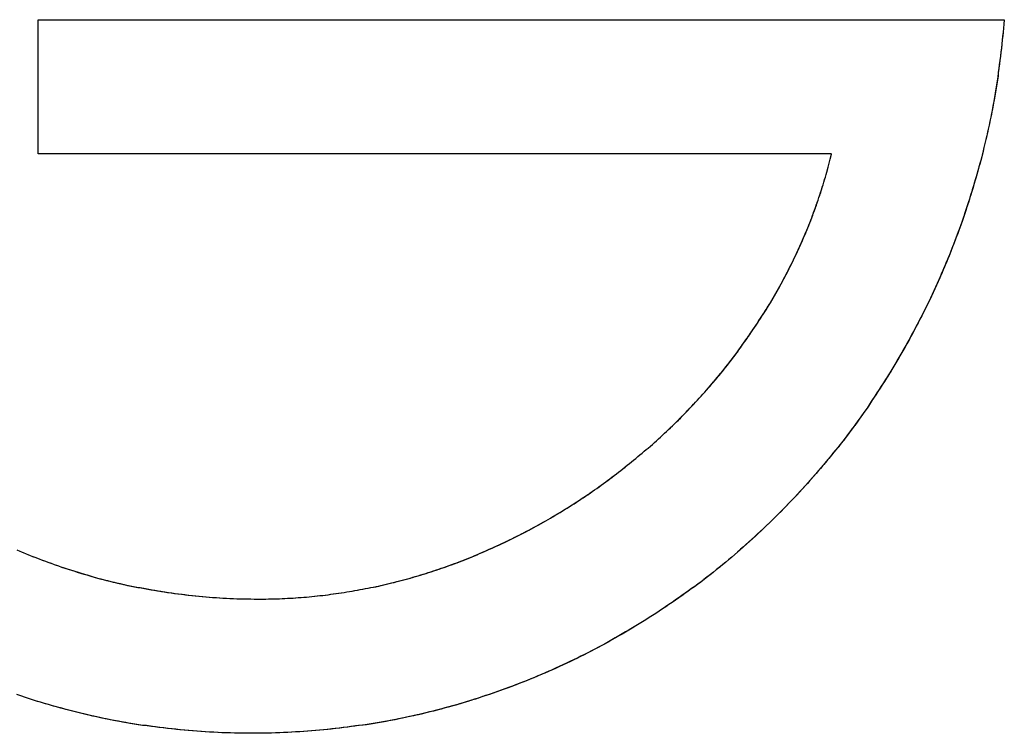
# Model space of a CAD drawing. Extents: x 1917 to 3682, y 1570 to 2675.
# Tile 91 of 166: x 1984.66 to 1987.62, y 2402.87 to 2405.01. Entities that reach past the tile are written whole.
import ezdxf

# ---------------------------------------------------------------- set-up
doc = ezdxf.new("R2010")
doc.units = 0
doc.header["$MEASUREMENT"] = 0
doc.layers.add('KF_SEQUENZA_10_NW_FRONT', color=7, linetype='CONTINUOUS')
doc.layers.add('KF_SEQUENZA_5_NW_REAR', color=7, linetype='CONTINUOUS')

# ---------------------------------------------------------------- blocks, each defined once
blk = doc.blocks.new('KF_SEQUENZA_5_NW_FRONT')
at = {"layer": 'KF_SEQUENZA_10_NW_FRONT'}
for p, q in [((-118.5587, -247.8247), (-118.5587, -247.4213)), ((-118.5587, -247.4213), (-115.6532, -247.4213)), ((-118.5587, -247.4213), (-115.6532, -247.4213)), ((-118.5587, -247.8247), (-118.5587, -247.4213)), ((-116.1728, -247.8247), (-118.5587, -247.8247)), ((-116.1728, -247.8247), (-118.5587, -247.8247))]:
    blk.add_line(p, q, dxfattribs=at)
for points in [[(-117.917, -249.567, 0), (-117.93, -249.567, 0), (-117.943, -249.567, 0), (-117.956, -249.567, 0), (-117.968, -249.567, 0), (-117.981, -249.566, 0), (-117.994, -249.566, 0), (-118.006, -249.566, 0), (-118.019, -249.565, 0), (-118.032, -249.564, 0), (-118.044, -249.564, 0), (-118.057, -249.563, 0), (-118.07, -249.562, 0), (-118.082, -249.561, 0), (-118.095, -249.56, 0), (-118.108, -249.559, 0), (-118.12, -249.558, 0), (-118.133, -249.557, 0), (-118.145, -249.555, 0), (-118.158, -249.554, 0), (-118.17, -249.553, 0), (-118.183, -249.551, 0), (-118.196, -249.55, 0), (-118.208, -249.548, 0), (-118.221, -249.546, 0), (-118.233, -249.544, 0), (-118.245, -249.543, 0), (-118.258, -249.541, 0), (-118.27, -249.539, 0), (-118.283, -249.537, 0), (-118.295, -249.534, 0), (-118.308, -249.532, 0), (-118.32, -249.53, 0), (-118.332, -249.528, 0), (-118.345, -249.525, 0), (-118.357, -249.523, 0), (-118.369, -249.52, 0), (-118.382, -249.517, 0), (-118.394, -249.515, 0), (-118.406, -249.512, 0), (-118.418, -249.509, 0), (-118.431, -249.506, 0), (-118.443, -249.503, 0), (-118.455, -249.5, 0), (-118.467, -249.497, 0), (-118.479, -249.494, 0), (-118.491, -249.491, 0), (-118.504, -249.487, 0), (-118.516, -249.484, 0), (-118.528, -249.48, 0), (-118.54, -249.477, 0), (-118.552, -249.473, 0), (-118.564, -249.47, 0), (-118.576, -249.466, 0), (-118.588, -249.462, 0), (-118.6, -249.458, 0), (-118.611, -249.454, 0), (-118.623, -249.45, 0)], [(-117.917, -249.567, 0), (-117.93, -249.567, 0), (-117.943, -249.567, 0), (-117.955, -249.567, 0), (-117.968, -249.567, 0), (-117.98, -249.566, 0), (-117.993, -249.566, 0), (-118.006, -249.566, 0), (-118.018, -249.565, 0), (-118.031, -249.564, 0), (-118.043, -249.564, 0), (-118.056, -249.563, 0), (-118.068, -249.562, 0), (-118.081, -249.561, 0), (-118.093, -249.56, 0), (-118.106, -249.559, 0), (-118.118, -249.558, 0), (-118.131, -249.557, 0), (-118.143, -249.556, 0), (-118.156, -249.554, 0), (-118.168, -249.553, 0), (-118.181, -249.551, 0), (-118.193, -249.55, 0), (-118.206, -249.548, 0), (-118.218, -249.547, 0), (-118.231, -249.545, 0), (-118.243, -249.543, 0), (-118.256, -249.541, 0), (-118.268, -249.539, 0), (-118.28, -249.537, 0), (-118.293, -249.535, 0), (-118.305, -249.533, 0), (-118.317, -249.53, 0), (-118.33, -249.528, 0), (-118.342, -249.526, 0), (-118.354, -249.523, 0), (-118.367, -249.521, 0), (-118.379, -249.518, 0), (-118.391, -249.515, 0), (-118.403, -249.513, 0), (-118.416, -249.51, 0), (-118.428, -249.507, 0), (-118.44, -249.504, 0), (-118.452, -249.501, 0), (-118.464, -249.498, 0), (-118.476, -249.495, 0), (-118.488, -249.491, 0), (-118.501, -249.488, 0), (-118.513, -249.485, 0), (-118.525, -249.481, 0), (-118.537, -249.478, 0), (-118.549, -249.474, 0), (-118.561, -249.471, 0), (-118.573, -249.467, 0), (-118.585, -249.463, 0), (-118.597, -249.459, 0), (-118.608, -249.455, 0), (-118.62, -249.451, 0)], [(-118.616, -249.018, 0), (-118.607, -249.022, 0), (-118.597, -249.026, 0), (-118.588, -249.03, 0), (-118.578, -249.034, 0), (-118.569, -249.037, 0), (-118.559, -249.041, 0), (-118.549, -249.045, 0), (-118.54, -249.048, 0), (-118.53, -249.052, 0), (-118.52, -249.055, 0), (-118.511, -249.059, 0), (-118.501, -249.062, 0), (-118.491, -249.066, 0), (-118.481, -249.069, 0), (-118.472, -249.072, 0), (-118.462, -249.075, 0), (-118.452, -249.078, 0), (-118.442, -249.082, 0), (-118.432, -249.085, 0), (-118.422, -249.088, 0), (-118.412, -249.09, 0), (-118.403, -249.093, 0), (-118.393, -249.096, 0), (-118.383, -249.099, 0), (-118.373, -249.102, 0), (-118.363, -249.104, 0), (-118.353, -249.107, 0), (-118.343, -249.109, 0), (-118.333, -249.112, 0), (-118.322, -249.114, 0), (-118.312, -249.116, 0), (-118.302, -249.119, 0), (-118.292, -249.121, 0), (-118.282, -249.123, 0), (-118.272, -249.125, 0), (-118.262, -249.127, 0), (-118.252, -249.129, 0), (-118.241, -249.131, 0), (-118.231, -249.133, 0), (-118.221, -249.135, 0), (-118.211, -249.137, 0), (-118.2, -249.139, 0), (-118.19, -249.14, 0), (-118.18, -249.142, 0), (-118.17, -249.144, 0), (-118.159, -249.145, 0), (-118.149, -249.147, 0), (-118.139, -249.148, 0), (-118.128, -249.149, 0), (-118.118, -249.15, 0), (-118.108, -249.152, 0), (-118.097, -249.153, 0), (-118.087, -249.154, 0), (-118.076, -249.155, 0), (-118.066, -249.156, 0), (-118.055, -249.157, 0), (-118.045, -249.158, 0), (-118.035, -249.159, 0), (-118.024, -249.159, 0), (-118.014, -249.16, 0), (-118.003, -249.161, 0), (-117.993, -249.161, 0), (-117.982, -249.162, 0), (-117.972, -249.162, 0), (-117.961, -249.163, 0), (-117.951, -249.163, 0), (-117.94, -249.163, 0), (-117.93, -249.163, 0), (-117.919, -249.163, 0), (-117.909, -249.164, 0), (-117.898, -249.164, 0)], [(-118.623, -249.015, 0), (-118.614, -249.019, 0), (-118.604, -249.023, 0), (-118.595, -249.027, 0), (-118.585, -249.031, 0), (-118.576, -249.035, 0), (-118.566, -249.038, 0), (-118.556, -249.042, 0), (-118.547, -249.046, 0), (-118.537, -249.049, 0), (-118.527, -249.053, 0), (-118.518, -249.056, 0), (-118.508, -249.06, 0), (-118.498, -249.063, 0), (-118.489, -249.067, 0), (-118.479, -249.07, 0), (-118.469, -249.073, 0), (-118.459, -249.076, 0), (-118.449, -249.079, 0), (-118.439, -249.082, 0), (-118.43, -249.085, 0), (-118.42, -249.088, 0), (-118.41, -249.091, 0), (-118.4, -249.094, 0), (-118.39, -249.097, 0), (-118.38, -249.1, 0), (-118.37, -249.102, 0), (-118.36, -249.105, 0), (-118.35, -249.107, 0), (-118.34, -249.11, 0), (-118.33, -249.112, 0), (-118.32, -249.115, 0), (-118.31, -249.117, 0), (-118.3, -249.119, 0), (-118.29, -249.122, 0), (-118.279, -249.124, 0), (-118.269, -249.126, 0), (-118.259, -249.128, 0), (-118.249, -249.13, 0), (-118.239, -249.132, 0), (-118.229, -249.134, 0), (-118.219, -249.136, 0), (-118.208, -249.137, 0), (-118.198, -249.139, 0), (-118.188, -249.141, 0), (-118.178, -249.142, 0), (-118.167, -249.144, 0), (-118.157, -249.145, 0), (-118.147, -249.147, 0), (-118.137, -249.148, 0), (-118.126, -249.149, 0), (-118.116, -249.151, 0), (-118.106, -249.152, 0), (-118.095, -249.153, 0), (-118.085, -249.154, 0), (-118.075, -249.155, 0), (-118.064, -249.156, 0), (-118.054, -249.157, 0), (-118.044, -249.158, 0), (-118.033, -249.159, 0), (-118.023, -249.159, 0), (-118.013, -249.16, 0), (-118.002, -249.161, 0), (-117.992, -249.161, 0), (-117.981, -249.162, 0), (-117.971, -249.162, 0), (-117.961, -249.163, 0), (-117.95, -249.163, 0), (-117.94, -249.163, 0), (-117.929, -249.163, 0), (-117.919, -249.163, 0), (-117.908, -249.164, 0), (-117.898, -249.164, 0)], [(-115.653, -247.421, 0), (-115.654, -247.434, 0), (-115.655, -247.446, 0), (-115.656, -247.458, 0), (-115.658, -247.471, 0), (-115.659, -247.483, 0), (-115.66, -247.495, 0), (-115.661, -247.508, 0), (-115.663, -247.52, 0), (-115.664, -247.532, 0), (-115.666, -247.544, 0), (-115.668, -247.556, 0), (-115.669, -247.569, 0), (-115.671, -247.581, 0), (-115.673, -247.593, 0), (-115.675, -247.605, 0), (-115.677, -247.617, 0), (-115.679, -247.629, 0), (-115.681, -247.642, 0), (-115.683, -247.654, 0), (-115.685, -247.666, 0), (-115.687, -247.678, 0), (-115.689, -247.69, 0), (-115.692, -247.702, 0), (-115.694, -247.714, 0), (-115.697, -247.726, 0), (-115.699, -247.738, 0), (-115.702, -247.75, 0), (-115.704, -247.761, 0), (-115.707, -247.773, 0), (-115.71, -247.785, 0), (-115.713, -247.797, 0), (-115.716, -247.809, 0), (-115.718, -247.821, 0), (-115.721, -247.833, 0), (-115.724, -247.844, 0), (-115.728, -247.856, 0), (-115.731, -247.868, 0), (-115.734, -247.879, 0), (-115.737, -247.891, 0), (-115.741, -247.903, 0), (-115.744, -247.914, 0), (-115.747, -247.926, 0), (-115.751, -247.938, 0), (-115.755, -247.949, 0), (-115.758, -247.961, 0), (-115.762, -247.972, 0), (-115.766, -247.984, 0), (-115.769, -247.995, 0), (-115.773, -248.007, 0), (-115.777, -248.018, 0), (-115.781, -248.03, 0), (-115.785, -248.041, 0), (-115.789, -248.052, 0), (-115.793, -248.064, 0), (-115.798, -248.075, 0), (-115.802, -248.086, 0), (-115.806, -248.097, 0), (-115.811, -248.109, 0), (-115.815, -248.12, 0), (-115.819, -248.131, 0), (-115.824, -248.142, 0), (-115.829, -248.153, 0), (-115.833, -248.164, 0), (-115.838, -248.175, 0), (-115.843, -248.186, 0), (-115.847, -248.197, 0), (-115.852, -248.208, 0), (-115.857, -248.219, 0), (-115.862, -248.23, 0), (-115.867, -248.241, 0), (-115.872, -248.252, 0), (-115.877, -248.263, 0), (-115.883, -248.274, 0), (-115.888, -248.284, 0), (-115.893, -248.295, 0), (-115.898, -248.306, 0), (-115.904, -248.317, 0), (-115.909, -248.327, 0), (-115.915, -248.338, 0), (-115.92, -248.348, 0), (-115.926, -248.359, 0), (-115.932, -248.369, 0), (-115.937, -248.38, 0), (-115.943, -248.39, 0), (-115.949, -248.401, 0), (-115.955, -248.411, 0), (-115.961, -248.422, 0), (-115.967, -248.432, 0), (-115.973, -248.442, 0), (-115.979, -248.453, 0), (-115.985, -248.463, 0), (-115.991, -248.473, 0), (-115.997, -248.483, 0), (-116.003, -248.493, 0), (-116.01, -248.503, 0), (-116.016, -248.513, 0), (-116.023, -248.523, 0), (-116.029, -248.533, 0), (-116.036, -248.543, 0), (-116.042, -248.553, 0), (-116.049, -248.563, 0), (-116.055, -248.573, 0), (-116.062, -248.583, 0), (-116.069, -248.593, 0), (-116.076, -248.602, 0), (-116.083, -248.612, 0), (-116.09, -248.622, 0), (-116.096, -248.631, 0), (-116.103, -248.641, 0), (-116.111, -248.65, 0), (-116.118, -248.66, 0), (-116.125, -248.669, 0), (-116.132, -248.679, 0), (-116.139, -248.688, 0), (-116.147, -248.698, 0), (-116.154, -248.707, 0), (-116.161, -248.716, 0), (-116.169, -248.725, 0), (-116.176, -248.735, 0), (-116.184, -248.744, 0), (-116.191, -248.753, 0), (-116.199, -248.762, 0), (-116.206, -248.771, 0), (-116.214, -248.78, 0), (-116.222, -248.789, 0), (-116.23, -248.798, 0), (-116.238, -248.807, 0), (-116.245, -248.816, 0), (-116.253, -248.824, 0), (-116.261, -248.833, 0), (-116.269, -248.842, 0), (-116.277, -248.851, 0), (-116.285, -248.859, 0), (-116.294, -248.868, 0), (-116.302, -248.876, 0), (-116.31, -248.885, 0), (-116.318, -248.893, 0), (-116.327, -248.902, 0), (-116.335, -248.91, 0), (-116.343, -248.918, 0), (-116.352, -248.927, 0), (-116.36, -248.935, 0), (-116.369, -248.943, 0), (-116.377, -248.951, 0), (-116.386, -248.959, 0), (-116.395, -248.967, 0), (-116.403, -248.975, 0), (-116.412, -248.983, 0), (-116.421, -248.991, 0), (-116.43, -248.999, 0), (-116.438, -249.007, 0), (-116.447, -249.015, 0), (-116.456, -249.022, 0), (-116.465, -249.03, 0), (-116.474, -249.038, 0), (-116.483, -249.045, 0), (-116.492, -249.053, 0), (-116.501, -249.06, 0), (-116.511, -249.068, 0), (-116.52, -249.075, 0), (-116.529, -249.083, 0), (-116.538, -249.09, 0), (-116.548, -249.097, 0), (-116.557, -249.104, 0), (-116.566, -249.112, 0), (-116.576, -249.119, 0), (-116.585, -249.126, 0), (-116.595, -249.133, 0), (-116.604, -249.14, 0), (-116.614, -249.147, 0), (-116.623, -249.154, 0), (-116.633, -249.16, 0), (-116.643, -249.167, 0), (-116.652, -249.174, 0), (-116.662, -249.18, 0), (-116.672, -249.187, 0), (-116.682, -249.194, 0), (-116.691, -249.2, 0), (-116.701, -249.207, 0), (-116.711, -249.213, 0), (-116.721, -249.219, 0), (-116.731, -249.226, 0), (-116.741, -249.232, 0), (-116.751, -249.238, 0), (-116.761, -249.244, 0), (-116.771, -249.25, 0), (-116.781, -249.256, 0), (-116.792, -249.262, 0), (-116.802, -249.268, 0), (-116.812, -249.274, 0), (-116.822, -249.28, 0), (-116.833, -249.286, 0), (-116.843, -249.292, 0), (-116.853, -249.297, 0), (-116.864, -249.303, 0), (-116.874, -249.308, 0), (-116.885, -249.314, 0), (-116.895, -249.319, 0), (-116.906, -249.325, 0), (-116.916, -249.33, 0), (-116.927, -249.335, 0), (-116.937, -249.341, 0), (-116.948, -249.346, 0), (-116.958, -249.351, 0), (-116.969, -249.356, 0), (-116.98, -249.361, 0), (-116.991, -249.366, 0), (-117.001, -249.371, 0), (-117.012, -249.376, 0), (-117.023, -249.38, 0), (-117.034, -249.385, 0), (-117.045, -249.39, 0), (-117.056, -249.394, 0), (-117.066, -249.399, 0), (-117.077, -249.403, 0), (-117.088, -249.408, 0), (-117.099, -249.412, 0), (-117.11, -249.416, 0), (-117.121, -249.421, 0), (-117.132, -249.425, 0), (-117.144, -249.429, 0), (-117.155, -249.433, 0), (-117.166, -249.437, 0), (-117.177, -249.441, 0), (-117.188, -249.445, 0), (-117.199, -249.449, 0), (-117.211, -249.453, 0), (-117.222, -249.456, 0), (-117.233, -249.46, 0), (-117.244, -249.464, 0), (-117.256, -249.467, 0), (-117.267, -249.471, 0), (-117.278, -249.474, 0), (-117.29, -249.478, 0), (-117.301, -249.481, 0), (-117.313, -249.484, 0), (-117.324, -249.487, 0), (-117.336, -249.49, 0), (-117.347, -249.494, 0), (-117.359, -249.497, 0), (-117.37, -249.5, 0), (-117.382, -249.502, 0), (-117.393, -249.505, 0), (-117.405, -249.508, 0), (-117.416, -249.511, 0), (-117.428, -249.513, 0), (-117.44, -249.516, 0), (-117.451, -249.518, 0), (-117.463, -249.521, 0), (-117.475, -249.523, 0), (-117.486, -249.526, 0), (-117.498, -249.528, 0), (-117.51, -249.53, 0), (-117.522, -249.532, 0), (-117.533, -249.534, 0), (-117.545, -249.536, 0), (-117.557, -249.538, 0), (-117.569, -249.54, 0), (-117.581, -249.542, 0), (-117.593, -249.544, 0), (-117.604, -249.545, 0), (-117.616, -249.547, 0), (-117.628, -249.549, 0), (-117.64, -249.55, 0), (-117.652, -249.552, 0), (-117.664, -249.553, 0), (-117.676, -249.554, 0), (-117.688, -249.556, 0), (-117.7, -249.557, 0), (-117.712, -249.558, 0), (-117.724, -249.559, 0), (-117.736, -249.56, 0), (-117.748, -249.561, 0), (-117.76, -249.562, 0), (-117.772, -249.563, 0), (-117.784, -249.563, 0), (-117.796, -249.564, 0), (-117.808, -249.565, 0), (-117.82, -249.565, 0), (-117.832, -249.566, 0), (-117.845, -249.566, 0), (-117.857, -249.567, 0), (-117.869, -249.567, 0), (-117.881, -249.567, 0), (-117.893, -249.567, 0), (-117.905, -249.567, 0), (-117.917, -249.567, 0)], [(-115.653, -247.421, 0), (-115.654, -247.434, 0), (-115.655, -247.446, 0), (-115.656, -247.458, 0), (-115.657, -247.47, 0), (-115.659, -247.482, 0), (-115.66, -247.494, 0), (-115.661, -247.506, 0), (-115.663, -247.518, 0), (-115.664, -247.531, 0), (-115.666, -247.543, 0), (-115.667, -247.555, 0), (-115.669, -247.567, 0), (-115.671, -247.579, 0), (-115.672, -247.591, 0), (-115.674, -247.603, 0), (-115.676, -247.615, 0), (-115.678, -247.627, 0), (-115.68, -247.639, 0), (-115.682, -247.651, 0), (-115.684, -247.663, 0), (-115.687, -247.675, 0), (-115.689, -247.687, 0), (-115.691, -247.699, 0), (-115.693, -247.71, 0), (-115.696, -247.722, 0), (-115.698, -247.734, 0), (-115.701, -247.746, 0), (-115.704, -247.758, 0), (-115.706, -247.77, 0), (-115.709, -247.781, 0), (-115.712, -247.793, 0), (-115.715, -247.805, 0), (-115.717, -247.817, 0), (-115.72, -247.828, 0), (-115.723, -247.84, 0), (-115.726, -247.852, 0), (-115.73, -247.863, 0), (-115.733, -247.875, 0), (-115.736, -247.887, 0), (-115.739, -247.898, 0), (-115.743, -247.91, 0), (-115.746, -247.921, 0), (-115.75, -247.933, 0), (-115.753, -247.945, 0), (-115.757, -247.956, 0), (-115.76, -247.968, 0), (-115.764, -247.979, 0), (-115.768, -247.99, 0), (-115.772, -248.002, 0), (-115.775, -248.013, 0), (-115.779, -248.025, 0), (-115.783, -248.036, 0), (-115.787, -248.047, 0), (-115.792, -248.059, 0), (-115.796, -248.07, 0), (-115.8, -248.081, 0), (-115.804, -248.092, 0), (-115.809, -248.104, 0), (-115.813, -248.115, 0), (-115.817, -248.126, 0), (-115.822, -248.137, 0), (-115.826, -248.148, 0), (-115.831, -248.159, 0), (-115.836, -248.17, 0), (-115.84, -248.181, 0), (-115.845, -248.192, 0), (-115.85, -248.203, 0), (-115.855, -248.214, 0), (-115.86, -248.225, 0), (-115.865, -248.236, 0), (-115.87, -248.247, 0), (-115.875, -248.258, 0), (-115.88, -248.269, 0), (-115.885, -248.279, 0), (-115.891, -248.29, 0), (-115.896, -248.301, 0), (-115.901, -248.312, 0), (-115.907, -248.322, 0), (-115.912, -248.333, 0), (-115.918, -248.343, 0), (-115.923, -248.354, 0), (-115.929, -248.365, 0), (-115.935, -248.375, 0), (-115.94, -248.386, 0), (-115.946, -248.396, 0), (-115.952, -248.407, 0), (-115.958, -248.417, 0), (-115.964, -248.427, 0), (-115.97, -248.438, 0), (-115.976, -248.448, 0), (-115.982, -248.458, 0), (-115.988, -248.468, 0), (-115.994, -248.479, 0), (-116.001, -248.489, 0), (-116.007, -248.499, 0), (-116.013, -248.509, 0), (-116.02, -248.519, 0), (-116.026, -248.529, 0), (-116.033, -248.539, 0), (-116.039, -248.549, 0), (-116.046, -248.559, 0), (-116.053, -248.569, 0), (-116.059, -248.579, 0), (-116.066, -248.589, 0), (-116.073, -248.598, 0), (-116.08, -248.608, 0), (-116.087, -248.618, 0), (-116.094, -248.627, 0), (-116.101, -248.637, 0), (-116.108, -248.647, 0), (-116.115, -248.656, 0), (-116.122, -248.666, 0), (-116.129, -248.675, 0), (-116.136, -248.685, 0), (-116.144, -248.694, 0), (-116.151, -248.704, 0), (-116.159, -248.713, 0), (-116.166, -248.722, 0), (-116.173, -248.731, 0), (-116.181, -248.741, 0), (-116.189, -248.75, 0), (-116.196, -248.759, 0), (-116.204, -248.768, 0), (-116.212, -248.777, 0), (-116.219, -248.786, 0), (-116.227, -248.795, 0), (-116.235, -248.804, 0), (-116.243, -248.813, 0), (-116.251, -248.822, 0), (-116.259, -248.831, 0), (-116.267, -248.839, 0), (-116.275, -248.848, 0), (-116.283, -248.857, 0), (-116.291, -248.865, 0), (-116.3, -248.874, 0), (-116.308, -248.883, 0), (-116.316, -248.891, 0), (-116.324, -248.9, 0), (-116.333, -248.908, 0), (-116.341, -248.916, 0), (-116.35, -248.925, 0), (-116.358, -248.933, 0), (-116.367, -248.941, 0), (-116.375, -248.949, 0), (-116.384, -248.958, 0), (-116.393, -248.966, 0), (-116.401, -248.974, 0), (-116.41, -248.982, 0), (-116.419, -248.99, 0), (-116.428, -248.998, 0), (-116.437, -249.006, 0), (-116.446, -249.013, 0), (-116.455, -249.021, 0), (-116.464, -249.029, 0), (-116.473, -249.037, 0), (-116.482, -249.044, 0), (-116.491, -249.052, 0), (-116.5, -249.059, 0), (-116.509, -249.067, 0), (-116.519, -249.074, 0), (-116.528, -249.082, 0), (-116.537, -249.089, 0), (-116.546, -249.096, 0), (-116.556, -249.104, 0), (-116.565, -249.111, 0), (-116.575, -249.118, 0), (-116.584, -249.125, 0), (-116.594, -249.132, 0), (-116.603, -249.139, 0), (-116.613, -249.146, 0), (-116.623, -249.153, 0), (-116.632, -249.16, 0), (-116.642, -249.167, 0), (-116.652, -249.174, 0), (-116.662, -249.18, 0), (-116.671, -249.187, 0), (-116.681, -249.193, 0), (-116.691, -249.2, 0), (-116.701, -249.207, 0), (-116.711, -249.213, 0), (-116.721, -249.219, 0), (-116.731, -249.226, 0), (-116.741, -249.232, 0), (-116.751, -249.238, 0), (-116.761, -249.244, 0), (-116.772, -249.251, 0), (-116.782, -249.257, 0), (-116.792, -249.263, 0), (-116.802, -249.269, 0), (-116.812, -249.274, 0), (-116.823, -249.28, 0), (-116.833, -249.286, 0), (-116.844, -249.292, 0), (-116.854, -249.298, 0), (-116.864, -249.303, 0), (-116.875, -249.309, 0), (-116.885, -249.314, 0), (-116.896, -249.32, 0), (-116.906, -249.325, 0), (-116.917, -249.331, 0), (-116.928, -249.336, 0), (-116.938, -249.341, 0), (-116.949, -249.346, 0), (-116.96, -249.351, 0), (-116.97, -249.356, 0), (-116.981, -249.361, 0), (-116.992, -249.366, 0), (-117.003, -249.371, 0), (-117.013, -249.376, 0), (-117.024, -249.381, 0), (-117.035, -249.386, 0), (-117.046, -249.39, 0), (-117.057, -249.395, 0), (-117.068, -249.4, 0), (-117.079, -249.404, 0), (-117.09, -249.409, 0), (-117.101, -249.413, 0), (-117.112, -249.417, 0), (-117.123, -249.421, 0), (-117.134, -249.426, 0), (-117.145, -249.43, 0), (-117.157, -249.434, 0), (-117.168, -249.438, 0), (-117.179, -249.442, 0), (-117.19, -249.446, 0), (-117.201, -249.45, 0), (-117.213, -249.453, 0), (-117.224, -249.457, 0), (-117.235, -249.461, 0), (-117.247, -249.464, 0), (-117.258, -249.468, 0), (-117.269, -249.471, 0), (-117.281, -249.475, 0), (-117.292, -249.478, 0), (-117.303, -249.482, 0), (-117.315, -249.485, 0), (-117.326, -249.488, 0), (-117.338, -249.491, 0), (-117.349, -249.494, 0), (-117.361, -249.497, 0), (-117.372, -249.5, 0), (-117.384, -249.503, 0), (-117.396, -249.506, 0), (-117.407, -249.509, 0), (-117.419, -249.511, 0), (-117.43, -249.514, 0), (-117.442, -249.516, 0), (-117.454, -249.519, 0), (-117.465, -249.521, 0), (-117.477, -249.524, 0), (-117.489, -249.526, 0), (-117.5, -249.528, 0), (-117.512, -249.531, 0), (-117.524, -249.533, 0), (-117.536, -249.535, 0), (-117.547, -249.537, 0), (-117.559, -249.539, 0), (-117.571, -249.541, 0), (-117.583, -249.542, 0), (-117.595, -249.544, 0), (-117.606, -249.546, 0), (-117.618, -249.547, 0), (-117.63, -249.549, 0), (-117.642, -249.55, 0), (-117.654, -249.552, 0), (-117.666, -249.553, 0), (-117.678, -249.555, 0), (-117.69, -249.556, 0), (-117.701, -249.557, 0), (-117.713, -249.558, 0), (-117.725, -249.559, 0), (-117.737, -249.56, 0), (-117.749, -249.561, 0), (-117.761, -249.562, 0), (-117.773, -249.563, 0), (-117.785, -249.563, 0), (-117.797, -249.564, 0), (-117.809, -249.565, 0), (-117.821, -249.565, 0), (-117.833, -249.566, 0), (-117.845, -249.566, 0), (-117.857, -249.567, 0), (-117.869, -249.567, 0), (-117.881, -249.567, 0), (-117.893, -249.567, 0), (-117.905, -249.567, 0), (-117.917, -249.567, 0)], [(-117.898, -249.164, 0), (-117.89, -249.164, 0), (-117.882, -249.164, 0), (-117.874, -249.164, 0), (-117.865, -249.163, 0), (-117.857, -249.163, 0), (-117.849, -249.163, 0), (-117.841, -249.163, 0), (-117.833, -249.163, 0), (-117.825, -249.162, 0), (-117.817, -249.162, 0), (-117.809, -249.161, 0), (-117.8, -249.161, 0), (-117.792, -249.161, 0), (-117.784, -249.16, 0), (-117.776, -249.159, 0), (-117.768, -249.159, 0), (-117.76, -249.158, 0), (-117.752, -249.158, 0), (-117.744, -249.157, 0), (-117.736, -249.156, 0), (-117.727, -249.155, 0), (-117.719, -249.154, 0), (-117.711, -249.153, 0), (-117.703, -249.153, 0), (-117.695, -249.152, 0), (-117.687, -249.151, 0), (-117.679, -249.149, 0), (-117.671, -249.148, 0), (-117.663, -249.147, 0), (-117.655, -249.146, 0), (-117.647, -249.145, 0), (-117.639, -249.144, 0), (-117.631, -249.142, 0), (-117.623, -249.141, 0), (-117.614, -249.14, 0), (-117.606, -249.138, 0), (-117.598, -249.137, 0), (-117.59, -249.135, 0), (-117.582, -249.134, 0), (-117.574, -249.132, 0), (-117.566, -249.131, 0), (-117.558, -249.129, 0), (-117.55, -249.127, 0), (-117.542, -249.125, 0), (-117.534, -249.124, 0), (-117.527, -249.122, 0), (-117.519, -249.12, 0), (-117.511, -249.118, 0), (-117.503, -249.116, 0), (-117.495, -249.114, 0), (-117.487, -249.112, 0), (-117.479, -249.11, 0), (-117.471, -249.108, 0), (-117.463, -249.106, 0), (-117.455, -249.104, 0), (-117.447, -249.102, 0), (-117.439, -249.1, 0), (-117.432, -249.097, 0), (-117.424, -249.095, 0), (-117.416, -249.093, 0), (-117.408, -249.09, 0), (-117.4, -249.088, 0), (-117.392, -249.086, 0), (-117.385, -249.083, 0), (-117.377, -249.081, 0), (-117.369, -249.078, 0), (-117.361, -249.075, 0), (-117.353, -249.073, 0), (-117.346, -249.07, 0), (-117.338, -249.068, 0), (-117.33, -249.065, 0), (-117.323, -249.062, 0), (-117.315, -249.059, 0), (-117.307, -249.056, 0), (-117.299, -249.054, 0), (-117.292, -249.051, 0), (-117.284, -249.048, 0), (-117.276, -249.045, 0), (-117.269, -249.042, 0), (-117.261, -249.039, 0), (-117.254, -249.036, 0), (-117.246, -249.032, 0), (-117.238, -249.029, 0), (-117.231, -249.026, 0), (-117.223, -249.023, 0), (-117.216, -249.02, 0), (-117.208, -249.016, 0), (-117.201, -249.013, 0), (-117.193, -249.01, 0), (-117.186, -249.006, 0), (-117.178, -249.003, 0), (-117.171, -249, 0), (-117.163, -248.996, 0), (-117.156, -248.993, 0), (-117.148, -248.989, 0), (-117.141, -248.985, 0), (-117.134, -248.982, 0), (-117.126, -248.978, 0), (-117.119, -248.974, 0), (-117.112, -248.971, 0), (-117.104, -248.967, 0), (-117.097, -248.963, 0), (-117.09, -248.959, 0), (-117.082, -248.956, 0), (-117.075, -248.952, 0), (-117.068, -248.948, 0), (-117.061, -248.944, 0), (-117.053, -248.94, 0), (-117.046, -248.936, 0), (-117.039, -248.932, 0), (-117.032, -248.928, 0), (-117.025, -248.924, 0), (-117.018, -248.92, 0), (-117.011, -248.915, 0), (-117.003, -248.911, 0), (-116.996, -248.907, 0), (-116.989, -248.903, 0), (-116.982, -248.898, 0), (-116.975, -248.894, 0), (-116.968, -248.89, 0), (-116.961, -248.885, 0), (-116.954, -248.881, 0), (-116.947, -248.877, 0), (-116.94, -248.872, 0), (-116.934, -248.868, 0), (-116.927, -248.863, 0), (-116.92, -248.858, 0), (-116.913, -248.854, 0), (-116.906, -248.849, 0), (-116.899, -248.845, 0), (-116.893, -248.84, 0), (-116.886, -248.835, 0), (-116.879, -248.831, 0), (-116.872, -248.826, 0), (-116.866, -248.821, 0), (-116.859, -248.816, 0), (-116.852, -248.811, 0), (-116.846, -248.806, 0), (-116.839, -248.802, 0), (-116.832, -248.797, 0), (-116.826, -248.792, 0), (-116.819, -248.787, 0), (-116.813, -248.782, 0), (-116.806, -248.777, 0), (-116.8, -248.772, 0), (-116.793, -248.766, 0), (-116.787, -248.761, 0), (-116.78, -248.756, 0), (-116.774, -248.751, 0), (-116.768, -248.746, 0), (-116.761, -248.741, 0), (-116.755, -248.735, 0), (-116.749, -248.73, 0), (-116.742, -248.725, 0), (-116.736, -248.719, 0), (-116.73, -248.714, 0), (-116.724, -248.709, 0), (-116.717, -248.703, 0), (-116.711, -248.698, 0), (-116.705, -248.692, 0), (-116.699, -248.687, 0), (-116.693, -248.681, 0), (-116.687, -248.676, 0), (-116.681, -248.67, 0), (-116.675, -248.664, 0), (-116.669, -248.659, 0), (-116.663, -248.653, 0), (-116.657, -248.648, 0), (-116.651, -248.642, 0), (-116.645, -248.636, 0), (-116.639, -248.63, 0), (-116.633, -248.625, 0), (-116.628, -248.619, 0), (-116.622, -248.613, 0), (-116.616, -248.607, 0), (-116.61, -248.601, 0), (-116.605, -248.595, 0), (-116.599, -248.589, 0), (-116.593, -248.583, 0), (-116.588, -248.577, 0), (-116.582, -248.571, 0), (-116.576, -248.565, 0), (-116.571, -248.559, 0), (-116.565, -248.553, 0), (-116.56, -248.547, 0), (-116.554, -248.541, 0), (-116.549, -248.535, 0), (-116.544, -248.529, 0), (-116.538, -248.523, 0), (-116.533, -248.516, 0), (-116.528, -248.51, 0), (-116.522, -248.504, 0), (-116.517, -248.498, 0), (-116.512, -248.491, 0), (-116.507, -248.485, 0), (-116.501, -248.479, 0), (-116.496, -248.472, 0), (-116.491, -248.466, 0), (-116.486, -248.46, 0), (-116.481, -248.453, 0), (-116.476, -248.447, 0), (-116.471, -248.44, 0), (-116.466, -248.434, 0), (-116.461, -248.427, 0), (-116.456, -248.421, 0), (-116.451, -248.414, 0), (-116.446, -248.408, 0), (-116.442, -248.401, 0), (-116.437, -248.394, 0), (-116.432, -248.388, 0), (-116.427, -248.381, 0), (-116.423, -248.374, 0), (-116.418, -248.368, 0), (-116.414, -248.361, 0), (-116.409, -248.354, 0), (-116.404, -248.347, 0), (-116.4, -248.341, 0), (-116.395, -248.334, 0), (-116.391, -248.327, 0), (-116.386, -248.32, 0), (-116.382, -248.313, 0), (-116.378, -248.307, 0), (-116.373, -248.3, 0), (-116.369, -248.293, 0), (-116.365, -248.286, 0), (-116.361, -248.279, 0), (-116.356, -248.272, 0), (-116.352, -248.265, 0), (-116.348, -248.258, 0), (-116.344, -248.251, 0), (-116.34, -248.244, 0), (-116.336, -248.237, 0), (-116.332, -248.23, 0), (-116.328, -248.223, 0), (-116.324, -248.215, 0), (-116.32, -248.208, 0), (-116.317, -248.201, 0), (-116.313, -248.194, 0), (-116.309, -248.187, 0), (-116.305, -248.18, 0), (-116.302, -248.172, 0), (-116.298, -248.165, 0), (-116.294, -248.158, 0), (-116.291, -248.151, 0), (-116.287, -248.143, 0), (-116.284, -248.136, 0), (-116.28, -248.129, 0), (-116.277, -248.121, 0), (-116.273, -248.114, 0), (-116.27, -248.107, 0), (-116.267, -248.099, 0), (-116.263, -248.092, 0), (-116.26, -248.085, 0), (-116.257, -248.077, 0), (-116.254, -248.07, 0), (-116.251, -248.062, 0), (-116.247, -248.055, 0), (-116.244, -248.047, 0), (-116.241, -248.04, 0), (-116.238, -248.032, 0), (-116.235, -248.025, 0), (-116.232, -248.017, 0), (-116.23, -248.01, 0), (-116.227, -248.002, 0), (-116.224, -247.995, 0), (-116.221, -247.987, 0), (-116.219, -247.979, 0), (-116.216, -247.972, 0), (-116.213, -247.964, 0), (-116.211, -247.956, 0), (-116.208, -247.949, 0), (-116.206, -247.941, 0), (-116.203, -247.933, 0), (-116.201, -247.926, 0), (-116.198, -247.918, 0), (-116.196, -247.91, 0), (-116.194, -247.903, 0), (-116.191, -247.895, 0), (-116.189, -247.887, 0), (-116.187, -247.879, 0), (-116.185, -247.872, 0), (-116.183, -247.864, 0), (-116.181, -247.856, 0), (-116.179, -247.848, 0), (-116.177, -247.84, 0), (-116.175, -247.833, 0), (-116.173, -247.825, 0)], [(-117.898, -249.164, 0), (-117.89, -249.164, 0), (-117.882, -249.164, 0), (-117.874, -249.164, 0), (-117.866, -249.163, 0), (-117.858, -249.163, 0), (-117.849, -249.163, 0), (-117.841, -249.163, 0), (-117.833, -249.163, 0), (-117.825, -249.162, 0), (-117.817, -249.162, 0), (-117.809, -249.161, 0), (-117.801, -249.161, 0), (-117.793, -249.161, 0), (-117.785, -249.16, 0), (-117.777, -249.159, 0), (-117.769, -249.159, 0), (-117.76, -249.158, 0), (-117.752, -249.158, 0), (-117.744, -249.157, 0), (-117.736, -249.156, 0), (-117.728, -249.155, 0), (-117.72, -249.154, 0), (-117.712, -249.153, 0), (-117.704, -249.153, 0), (-117.696, -249.152, 0), (-117.688, -249.151, 0), (-117.68, -249.149, 0), (-117.672, -249.148, 0), (-117.664, -249.147, 0), (-117.656, -249.146, 0), (-117.648, -249.145, 0), (-117.639, -249.144, 0), (-117.631, -249.142, 0), (-117.623, -249.141, 0), (-117.615, -249.14, 0), (-117.607, -249.138, 0), (-117.599, -249.137, 0), (-117.591, -249.135, 0), (-117.583, -249.134, 0), (-117.575, -249.132, 0), (-117.567, -249.131, 0), (-117.559, -249.129, 0), (-117.551, -249.127, 0), (-117.543, -249.126, 0), (-117.535, -249.124, 0), (-117.528, -249.122, 0), (-117.52, -249.12, 0), (-117.512, -249.118, 0), (-117.504, -249.116, 0), (-117.496, -249.114, 0), (-117.488, -249.113, 0), (-117.48, -249.11, 0), (-117.472, -249.108, 0), (-117.464, -249.106, 0), (-117.456, -249.104, 0), (-117.448, -249.102, 0), (-117.44, -249.1, 0), (-117.433, -249.098, 0), (-117.425, -249.095, 0), (-117.417, -249.093, 0), (-117.409, -249.091, 0), (-117.401, -249.088, 0), (-117.393, -249.086, 0), (-117.386, -249.083, 0), (-117.378, -249.081, 0), (-117.37, -249.078, 0), (-117.362, -249.076, 0), (-117.354, -249.073, 0), (-117.347, -249.07, 0), (-117.339, -249.068, 0), (-117.331, -249.065, 0), (-117.323, -249.062, 0), (-117.316, -249.06, 0), (-117.308, -249.057, 0), (-117.3, -249.054, 0), (-117.293, -249.051, 0), (-117.285, -249.048, 0), (-117.277, -249.045, 0), (-117.27, -249.042, 0), (-117.262, -249.039, 0), (-117.254, -249.036, 0), (-117.247, -249.033, 0), (-117.239, -249.03, 0), (-117.232, -249.026, 0), (-117.224, -249.023, 0), (-117.217, -249.02, 0), (-117.209, -249.017, 0), (-117.202, -249.013, 0), (-117.194, -249.01, 0), (-117.187, -249.007, 0), (-117.179, -249.003, 0), (-117.172, -249, 0), (-117.164, -248.996, 0), (-117.157, -248.993, 0), (-117.149, -248.989, 0), (-117.142, -248.986, 0), (-117.134, -248.982, 0), (-117.127, -248.978, 0), (-117.12, -248.975, 0), (-117.112, -248.971, 0), (-117.105, -248.967, 0), (-117.098, -248.964, 0), (-117.09, -248.96, 0), (-117.083, -248.956, 0), (-117.076, -248.952, 0), (-117.069, -248.948, 0), (-117.061, -248.944, 0), (-117.054, -248.94, 0), (-117.047, -248.936, 0), (-117.04, -248.932, 0), (-117.032, -248.928, 0), (-117.025, -248.924, 0), (-117.018, -248.92, 0), (-117.011, -248.916, 0), (-117.004, -248.911, 0), (-116.997, -248.907, 0), (-116.99, -248.903, 0), (-116.983, -248.899, 0), (-116.976, -248.894, 0), (-116.969, -248.89, 0), (-116.962, -248.886, 0), (-116.955, -248.881, 0), (-116.948, -248.877, 0), (-116.941, -248.872, 0), (-116.934, -248.868, 0), (-116.927, -248.863, 0), (-116.92, -248.859, 0), (-116.913, -248.854, 0), (-116.906, -248.85, 0), (-116.9, -248.845, 0), (-116.893, -248.84, 0), (-116.886, -248.835, 0), (-116.879, -248.831, 0), (-116.873, -248.826, 0), (-116.866, -248.821, 0), (-116.859, -248.816, 0), (-116.852, -248.811, 0), (-116.846, -248.807, 0), (-116.839, -248.802, 0), (-116.833, -248.797, 0), (-116.826, -248.792, 0), (-116.819, -248.787, 0), (-116.813, -248.782, 0), (-116.806, -248.777, 0), (-116.8, -248.772, 0), (-116.793, -248.767, 0), (-116.787, -248.761, 0), (-116.78, -248.756, 0), (-116.774, -248.751, 0), (-116.768, -248.746, 0), (-116.761, -248.741, 0), (-116.755, -248.735, 0), (-116.749, -248.73, 0), (-116.742, -248.725, 0), (-116.736, -248.719, 0), (-116.73, -248.714, 0), (-116.724, -248.709, 0), (-116.717, -248.703, 0), (-116.711, -248.698, 0), (-116.705, -248.692, 0), (-116.699, -248.687, 0), (-116.693, -248.681, 0), (-116.687, -248.676, 0), (-116.681, -248.67, 0), (-116.675, -248.664, 0), (-116.669, -248.659, 0), (-116.663, -248.653, 0), (-116.657, -248.647, 0), (-116.651, -248.642, 0), (-116.645, -248.636, 0), (-116.639, -248.63, 0), (-116.633, -248.624, 0), (-116.627, -248.619, 0), (-116.622, -248.613, 0), (-116.616, -248.607, 0), (-116.61, -248.601, 0), (-116.604, -248.595, 0), (-116.599, -248.589, 0), (-116.593, -248.583, 0), (-116.587, -248.577, 0), (-116.582, -248.571, 0), (-116.576, -248.565, 0), (-116.571, -248.559, 0), (-116.565, -248.553, 0), (-116.56, -248.547, 0), (-116.554, -248.541, 0), (-116.549, -248.535, 0), (-116.543, -248.528, 0), (-116.538, -248.522, 0), (-116.533, -248.516, 0), (-116.527, -248.51, 0), (-116.522, -248.503, 0), (-116.517, -248.497, 0), (-116.511, -248.491, 0), (-116.506, -248.485, 0), (-116.501, -248.478, 0), (-116.496, -248.472, 0), (-116.491, -248.465, 0), (-116.486, -248.459, 0), (-116.481, -248.453, 0), (-116.476, -248.446, 0), (-116.471, -248.44, 0), (-116.466, -248.433, 0), (-116.461, -248.427, 0), (-116.456, -248.42, 0), (-116.451, -248.414, 0), (-116.446, -248.407, 0), (-116.441, -248.4, 0), (-116.437, -248.394, 0), (-116.432, -248.387, 0), (-116.427, -248.38, 0), (-116.422, -248.374, 0), (-116.418, -248.367, 0), (-116.413, -248.36, 0), (-116.409, -248.353, 0), (-116.404, -248.347, 0), (-116.399, -248.34, 0), (-116.395, -248.333, 0), (-116.391, -248.326, 0), (-116.386, -248.319, 0), (-116.382, -248.313, 0), (-116.377, -248.306, 0), (-116.373, -248.299, 0), (-116.369, -248.292, 0), (-116.365, -248.285, 0), (-116.36, -248.278, 0), (-116.356, -248.271, 0), (-116.352, -248.264, 0), (-116.348, -248.257, 0), (-116.344, -248.25, 0), (-116.34, -248.243, 0), (-116.336, -248.236, 0), (-116.332, -248.229, 0), (-116.328, -248.222, 0), (-116.324, -248.215, 0), (-116.32, -248.207, 0), (-116.316, -248.2, 0), (-116.312, -248.193, 0), (-116.309, -248.186, 0), (-116.305, -248.179, 0), (-116.301, -248.172, 0), (-116.298, -248.164, 0), (-116.294, -248.157, 0), (-116.29, -248.15, 0), (-116.287, -248.143, 0), (-116.283, -248.135, 0), (-116.28, -248.128, 0), (-116.276, -248.121, 0), (-116.273, -248.113, 0), (-116.27, -248.106, 0), (-116.266, -248.099, 0), (-116.263, -248.091, 0), (-116.26, -248.084, 0), (-116.257, -248.076, 0), (-116.253, -248.069, 0), (-116.25, -248.062, 0), (-116.247, -248.054, 0), (-116.244, -248.047, 0), (-116.241, -248.039, 0), (-116.238, -248.032, 0), (-116.235, -248.024, 0), (-116.232, -248.017, 0), (-116.229, -248.009, 0), (-116.227, -248.001, 0), (-116.224, -247.994, 0), (-116.221, -247.986, 0), (-116.218, -247.979, 0), (-116.216, -247.971, 0), (-116.213, -247.964, 0), (-116.211, -247.956, 0), (-116.208, -247.948, 0), (-116.205, -247.941, 0), (-116.203, -247.933, 0), (-116.201, -247.925, 0), (-116.198, -247.918, 0), (-116.196, -247.91, 0), (-116.194, -247.902, 0), (-116.191, -247.895, 0), (-116.189, -247.887, 0), (-116.187, -247.879, 0), (-116.185, -247.871, 0), (-116.183, -247.864, 0), (-116.181, -247.856, 0), (-116.179, -247.848, 0), (-116.177, -247.84, 0), (-116.175, -247.832, 0), (-116.173, -247.825, 0)]]:
    blk.add_polyline3d(points, dxfattribs=at)

msp = doc.modelspace()

# ---------------------------------------------------------------- block references
at = {"layer": 'KF_SEQUENZA_5_NW_REAR'}
msp.add_blockref('KF_SEQUENZA_5_NW_FRONT', (2103.2754, 2652.4357), dxfattribs=at)

doc.saveas('drawing.dxf')
